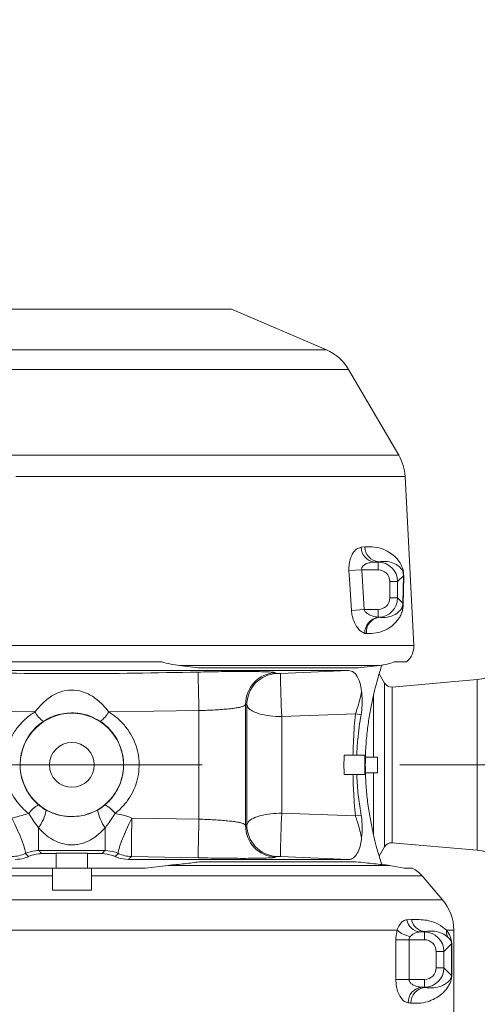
# Model space of a CAD drawing. Header units: millimetres. Extents: x 0 to 16820, y 0 to 11880.
# Tile 31 of 99: x 3908 to 4026, y 6269 to 6522. Entities that reach past the tile are written whole.
import ezdxf

# ---------------------------------------------------------------- set-up
doc = ezdxf.new("R2010")
doc.units = ezdxf.units.MM
doc.header["$LTSCALE"] = 20
doc.linetypes.add('CENTERX2', pattern=[20.32, 12.7, -2.54, 2.54, -2.54])
doc.styles.add('SLDTEXTSTYLE0', font='TXT', dxfattribs={"width": 0.605})
doc.dimstyles.new('SLDDIMSTYLE1', dxfattribs={"dimtxt": 140, "dimasz": 100, "dimexe": 0, "dimexo": 0.0625, "dimgap": 35, "dimtad": 1, "dimtoh": 1, "dimdec": 4, "dimlfac": 20, "dimzin": 12, "dimdsep": 46, "dimtxsty": 'SLDTEXTSTYLE0', "dimsah": 1, "dimcen": 0.09, "dimadec": 1, "dimazin": 0, "dimtfac": 1, "dimtofl": 0, "dimtmove": 0, "dimatfit": 3, "dimfxl": 0, "dimfrac": 2, "dimtolj": 1, "dimtzin": 12, "dimarcsym": 0})

# ---------------------------------------------------------------- blocks, each defined once
blk = doc.blocks.new('*D4')
at = {"color": 7, "linetype": 'Continuous', "lineweight": 0}
for p, q in [((1293.27, 6330.23), (473.82, 6330.23)), ((4279.76, 6330.23), (5099.21, 6330.23))]:
    blk.add_line(p, q, dxfattribs=at)
blk.add_arc((2786.51, 6330.23), 2282.69, 0, 180, dxfattribs=at)
for points in [[(503.82, 6330.23), (521, 6429.88), (491.01, 6430.54)], [(5069.21, 6330.23), (5082.02, 6430.54), (5052.02, 6429.88)]]:
    blk.add_solid(points, dxfattribs=at)
at = {"color": 7, "linetype": 'Continuous', "lineweight": 0, "char_height": 140, "attachment_point": 1, "style": 'SLDTEXTSTYLE0'}
for s, insert in [('180°', (2643.72, 8793.4)), ('+', (2531.48, 8793.4))]:
    blk.add_mtext(s, dxfattribs=dict(at, insert=insert))
blk = doc.blocks.new('*D5')
at = {"color": 7, "linetype": 'Continuous', "lineweight": 0}
for p, q in [((1293.27, 6330.23), (473.82, 6330.23)), ((4279.76, 6330.23), (5099.21, 6330.23))]:
    blk.add_line(p, q, dxfattribs=at)
blk.add_arc((2786.51, 6330.23), 2282.69, 180, 0, dxfattribs=at)
for points in [[(503.82, 6330.23), (491.01, 6229.93), (521, 6230.59)], [(5069.21, 6330.23), (5052.02, 6230.59), (5082.02, 6229.93)]]:
    blk.add_solid(points, dxfattribs=at)
at = {"color": 7, "linetype": 'Continuous', "lineweight": 0, "char_height": 140, "attachment_point": 1, "style": 'SLDTEXTSTYLE0'}
for s, insert in [('180°', (2619.58, 4228.01)), ('-', (2555.62, 4228.01))]:
    blk.add_mtext(s, dxfattribs=dict(at, insert=insert))

msp = doc.modelspace()

# ---------------------------------------------------------------- linework, layer by layer
at = {"color": 7, "linetype": 'Continuous', "lineweight": 0}
for p, q in [((3880.5138564, 6447.2342175), (3962.5138564, 6447.2342175)), ((3986.8734903, 6436.7943744), (3962.5138564, 6447.2342175)), ((4005.3890337, 6409.7482473), (3992.5103254, 6431.8136231)), ((4009.2823417, 6360.9440322), (4007.0087215, 6404.3272897)), ((3898.4634835, 6356.7342175), (3944.5642293, 6356.7342175)), ((4004.2045326, 6356.7342175), (4007.35713, 6356.7342175)), ((3992.501698, 6354.5114845), (3856.1422934, 6354.5114845)), ((3949.1032497, 6355.7583136), (3953.8966811, 6355.1687505)), ((3994.9947564, 6355.1687505), (3953.8966811, 6355.1687505)), ((3994.9947564, 6355.1687505), (4000.4763386, 6355.7583136)), ((4001.7818056, 6351.2342175), (4000.3833896, 6353.656345)), ((4025.5597253, 6352.1553415), (4003.6881679, 6350.2418281)), ((3998.8950542, 6348.0867317), (3998.8950542, 6332.2342175)), ((3993.6505288, 6332.7342175), (3991.4350386, 6332.7342175)), ((3993.649257, 6332.7342175), (3994.6314238, 6332.7342175)), ((3994.6314238, 6332.7342175), (3996.6749003, 6332.7342175)), ((3996.6749003, 6327.7342175), (3996.6749003, 6332.7342175)), ((3996.8157741, 6332.2342175), (3998.8950542, 6332.2342175)), ((3998.8950542, 6332.2342175), (3999.9567839, 6332.2342175)), ((3999.9567839, 6328.2342175), (3999.9567839, 6332.2342175)), ((3993.6505535, 6327.7342175), (3991.4350386, 6327.7342175)), ((3993.6492569, 6327.7342175), (3994.6314238, 6327.7342175)), ((3994.6314238, 6327.7342175), (3996.6749003, 6327.7342175)), ((3996.8157741, 6328.2342175), (3998.8950542, 6328.2342175)), ((3998.8950542, 6328.2342175), (3998.8950542, 6312.4643355)), ((3998.8950542, 6328.2342175), (3999.9567839, 6328.2342175)), ((3922.1000776, 6316.9851413), (3920.9296636, 6316.9850517)), ((4000.3833403, 6306.8120046), (4001.7818056, 6309.2342175)), ((4003.6881679, 6310.2266069), (4025.5597253, 6308.3130936)), ((3913.7875904, 6307.4551228), (3917.5138564, 6307.4547088)), ((3925.5138564, 6307.601556), (3917.5138564, 6307.6012993)), ((3917.5138564, 6307.4547088), (3917.5138564, 6307.6012993)), ((3917.5138564, 6303.7342175), (3917.5138564, 6307.4547088)), ((3925.5138564, 6307.4549384), (3925.5138564, 6307.601556)), ((3925.5138564, 6307.4549384), (3929.2400625, 6307.4553407)), ((3925.5138564, 6303.7342175), (3925.5138564, 6307.4549384)), ((3902.6256434, 6303.7342175), (3916.5138564, 6303.7342175)), ((3926.5138564, 6303.7342175), (3916.5138564, 6303.7342175)), ((3926.5138564, 6303.7342175), (3940.4020694, 6303.7342175)), ((3936.0415742, 6305.9569506), (3992.501698, 6305.9569506)), ((3940.4020694, 6303.7342175), (3946.1129191, 6304.4407106)), ((3954.2399927, 6305.3525826), (3994.5138564, 6305.3525826)), ((4003.0556717, 6304.4407106), (4006.7733999, 6303.7342175)), ((4006.7733999, 6303.7342175), (4008.8405668, 6303.7342175)), ((3916.5138564, 6298.0876012), (3916.5138564, 6301.7580245)), ((3926.5138564, 6298.0876012), (3926.5138564, 6301.7580245)), ((4016.6384826, 6295.6006331), (4011.3792382, 6301.7580245)), ((4019.5138564, 6245.786736), (4019.5138564, 6287.8069692))]:
    msp.add_line(p, q, dxfattribs=at)
at = {"color": 8, "linetype": 'Continuous', "lineweight": 0}
for p, q in [((3856.1542225, 6436.7943744), (3986.8734903, 6436.7943744)), ((3992.5103254, 6431.8136231), (3872.0526137, 6431.8136231)), ((3900.9168363, 6409.7482473), (4005.3890337, 6409.7482473)), ((4007.0087215, 6404.3272897), (3907.1184523, 6404.3272897)), ((3995.7684944, 6386.1187218), (3996.7194791, 6386.2089196)), ((3999.1995466, 6382.3335475), (4000.1044652, 6382.3335475)), ((4000.1044652, 6382.3335475), (4000.1946631, 6382.4237453)), ((4000.1044652, 6382.3335475), (4000.1044652, 6380.3362884)), ((3995.8976892, 6380.3362884), (3992.6238329, 6380.1269446)), ((3995.8976892, 6380.3362884), (3996.5492527, 6370.1321467)), ((4000.1044652, 6380.3362884), (3995.8976892, 6380.3362884)), ((4003.1003539, 6373.1280353), (4003.1003539, 6377.3403998)), ((4005.0976129, 6377.3403998), (4003.1003539, 6377.3403998)), ((4006.5910118, 6378.8337987), (4005.0976129, 6377.3403998)), ((4005.0976129, 6377.3403998), (4005.0976129, 6373.1280353)), ((4006.4675792, 6371.7580689), (4006.5910118, 6378.8337987)), ((4006.6686159, 6378.6244548), (4006.5665143, 6371.5487251)), ((4005.0976129, 6373.1280353), (4003.1003539, 6373.1280353)), ((4005.0976129, 6373.1280353), (4006.4675792, 6371.7580689)), ((3996.5492527, 6370.1321467), (3993.2660648, 6369.9228028)), ((3996.5492527, 6370.1321467), (4000.1044652, 6370.1321467)), ((4000.1044652, 6368.1634737), (4000.1044652, 6370.1321467)), ((4000.1044652, 6368.1634737), (4000.3471, 6368.1410425)), ((3997.0948846, 6363.9424152), (3996.6773378, 6364.0167841)), ((3852.7003491, 6360.9440322), (4009.2823417, 6360.9440322)), ((4000.4763386, 6355.7583136), (3949.1032497, 6355.7583136)), ((3975.0715629, 6353.7326241), (3992.501698, 6354.5114845)), ((3973.7788249, 6353.9152573), (3974.0781532, 6353.7207341)), ((4025.5597253, 6308.3130936), (4025.5597253, 6352.1553415)), ((4001.7818056, 6351.2342175), (4001.7818056, 6309.2342175)), ((4003.6881679, 6350.2418281), (4003.6881679, 6310.2266069)), ((3912.04328, 6343.8427403), (3888.9014312, 6344.1668514)), ((3954.1262816, 6344.1668514), (3930.9844328, 6343.8427403)), ((3954.1262816, 6316.3015836), (3954.1262816, 6344.1668514)), ((3966.109836, 6345.7865716), (3966.109836, 6314.6818635)), ((3966.4294739, 6345.5732369), (3966.109836, 6345.7865716)), ((3966.4294739, 6314.8951982), (3966.4294739, 6345.5732369)), ((3994.2893983, 6343.317167), (3975.4171398, 6342.6417138)), ((3975.4171398, 6342.6417138), (3975.4171398, 6317.8267213)), ((3995.7443671, 6343.0984052), (3994.2893983, 6343.317167)), ((3906.1234415, 6316.5745172), (3910.4373432, 6317.7492823)), ((3936.9044583, 6316.5745152), (3954.1262816, 6316.3015836)), ((3975.4171398, 6317.8267213), (3994.2893983, 6317.151268)), ((3995.7443671, 6317.3700299), (3994.2893983, 6317.151268)), ((3966.109836, 6314.6818635), (3966.4294739, 6314.8951982)), ((3933.4585759, 6307.491409), (3932.6550519, 6306.7024919)), ((3953.9363474, 6306.3908048), (3936.806771, 6306.7013821)), ((3974.0781532, 6306.747701), (3973.7788249, 6306.5531777)), ((3992.501698, 6305.9569506), (3975.0715629, 6306.735811)), ((3946.1129191, 6304.4407106), (4003.0556717, 6304.4407106)), ((3916.5138564, 6301.7580245), (3845.4617296, 6301.7580245)), ((4011.3792382, 6301.7580245), (3926.5138564, 6301.7580245)), ((3843.0032956, 6295.6006331), (4016.6384826, 6295.6006331)), ((4007.4674402, 6290.4477915), (4008.6514156, 6290.5422697)), ((4004.9705989, 6287.8069692), (3860.2584403, 6287.8069692)), ((4012.1256206, 6287.4595183), (4010.9000459, 6287.3335475)), ((4010.9000459, 6287.3335475), (4011.9996497, 6287.3335475)), ((4011.9996497, 6287.3335475), (4012.1256206, 6287.4595183)), ((4011.9996497, 6287.3335475), (4011.9996497, 6285.3362884)), ((4019.5138564, 6287.8069692), (4017.6246428, 6287.8069692)), ((4004.653627, 6275.1321467), (4004.653627, 6285.3362884)), ((4008.047087, 6285.3362884), (4004.653627, 6285.3362884)), ((4008.047087, 6285.3362884), (4008.047087, 6275.1321467)), ((4011.9996497, 6285.3362884), (4008.047087, 6285.3362884)), ((4018.9715751, 6284.3191776), (4016.9927974, 6282.3403998)), ((4018.9715751, 6276.1492575), (4018.9715751, 6284.3191776)), ((4018.9875742, 6284.3191776), (4018.9715751, 6284.3191776)), ((4018.9875742, 6284.3191776), (4018.9875742, 6276.1492575)), ((4014.9955383, 6278.1280353), (4014.9955383, 6282.3403998)), ((4016.9927974, 6282.3403998), (4014.9955383, 6282.3403998)), ((4016.9927974, 6282.3403998), (4016.9927974, 6278.1280353)), ((4016.9927974, 6278.1280353), (4014.9955383, 6278.1280353)), ((4016.9927974, 6278.1280353), (4018.9715751, 6276.1492575)), ((4018.9875742, 6276.1492575), (4018.9715751, 6276.1492575)), ((4008.047087, 6275.1321467), (4004.653627, 6275.1321467)), ((4008.047087, 6275.1321467), (4011.9996497, 6275.1321467)), ((4011.9996497, 6273.1348876), (4011.9996497, 6275.1321467)), ((4011.9996497, 6273.1348876), (4011.3456764, 6273.1348876)), ((4012.071708, 6273.0628293), (4011.9996497, 6273.1348876))]:
    msp.add_line(p, q, dxfattribs=at)
at = {"color": 7, "linetype": 'CENTERX2', "lineweight": 0}
msp.add_line((2786.5138564, 6330.2342175), (4279.7581291, 6330.2342175), dxfattribs=at)
at = {"color": 8, "linetype": 'Continuous', "lineweight": 0, "flags": 128}
for points in [[(3993.2660648, 6369.9228028), (3992.7636941, 6377.9070069), (3992.6238329, 6380.1269446)], [(3906.1234415, 6316.5745172), (3906.8650385, 6315.0407861), (3907.5726178, 6313.4909833), (3908.213722, 6311.9961998), (3908.758943, 6310.6250028), (3909.1832712, 6309.4402903), (3909.4672421, 6308.4964061), (3909.5978298, 6307.8366472), (3909.569044, 6307.4912773)], [(3936.9044583, 6316.5745152), (3936.1628031, 6315.0408157), (3935.4551681, 6313.4910431), (3934.8140132, 6311.9962867), (3934.2687485, 6310.6251122), (3933.8443857, 6309.4404162), (3933.5603907, 6308.4965416), (3933.4297905, 6307.8367847), (3933.4585759, 6307.491409)], [(3936.9044583, 6316.5745152), (3936.8827915, 6314.8348947), (3936.8621664, 6313.0883285), (3936.8435744, 6311.4187825), (3936.8279094, 6309.9065198), (3936.8159245, 6308.6242421), (3936.8081958, 6307.6335947), (3936.805095, 6306.9822029), (3936.806771, 6306.7013821)], [(3912.9568312, 6314.0865714), (3912.9646142, 6312.9170746), (3912.9715392, 6311.8280193), (3912.9774386, 6310.8457853), (3912.9821694, 6309.9941651), (3912.9856171, 6309.2937871), (3912.987698, 6308.7616165), (3912.9883619, 6308.4105438), (3912.9875926, 6308.2490731)], [(3930.0712061, 6314.0868144), (3930.0633627, 6312.9173246), (3930.0563839, 6311.8282757), (3930.0504387, 6310.8460469), (3930.0456711, 6309.9944304), (3930.0421967, 6309.2940543), (3930.0400995, 6308.7618836), (3930.0394304, 6308.4108086), (3930.0402056, 6308.2493333)], [(3910.3726376, 6306.7023828), (3910.0892056, 6306.9813193), (3909.569044, 6307.4912773)]]:
    msp.add_lwpolyline(points, dxfattribs=at)
at = {"color": 7, "linetype": 'Continuous', "lineweight": 30}
msp.add_circle((2786.5138564, 6330.2342175), 2051, dxfattribs=at)
at = {"color": 7, "linetype": 'Continuous', "lineweight": 0}
msp.add_circle((3921.5138564, 6330.2342175), 5.75, dxfattribs=at)
for centre, radius, start, end in [((3982.1464587, 6425.7646341), 12, 30.270460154, 66.801409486), ((3995.0251671, 6403.6992582), 12, 3, 30.270460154), ((4024.5138564, 6364.1096778), 12, 275, 0), ((4004.289194, 6360.6823524), 5, 307.849334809, 3), ((4003.5138564, 6352.2342175), 2, 210, 275), ((3921.5138564, 6330.2342175), 13.2620389, 272.533467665, 267.475304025), ((4023.3372329, 6330.2342175), 32, 175.519201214, 184.480798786), ((4003.5138564, 6308.2342175), 2, 85, 150), ((4024.5138564, 6296.3587572), 12, 0, 85), ((4005.2961541, 6296.5622486), 8, 40.50180387, 63.70125255), ((4007.5138564, 6287.8069692), 12, 0, 40.50180387)]:
    msp.add_arc(centre, radius, start, end, dxfattribs=at)
at = {"color": 8, "linetype": 'Continuous', "lineweight": 0}
for centre, radius, start, end in [((3999.6070549, 6386.1505485), 3.8386925, 180.475046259, 263.906106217), ((4000.5731997, 6386.2591587), 3.854048, 180.746895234, 264.363440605), ((4007.1485061, 6378.9214068), 0.5643359, 188.930783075, 211.748873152), ((4006.9305254, 6371.8488054), 0.4717545, 191.089275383, 219.501185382), ((4000.8638245, 6364.0463247), 4.1865909, 100.450086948, 180.404282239), ((4000.9645169, 6364.3039168), 3.8864814, 99.140889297, 185.337089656), ((4451.1050839, 6358.6483657), 497.1897466, 180.5267356, 181.66907508), ((3974.1171805, 6345.9140491), 8.0083592, 92.42148481, 180.912076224), ((3974.4352862, 6345.7215171), 8.0071853, 92.556329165, 181.061086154), ((4145.2539655, 6353.4844248), 170.1825836, 179.916438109, 183.652915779), ((3918.0985806, 6347.1303678), 6.8902221, 208.499031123, 235.76953485), ((3924.9291322, 6347.1303678), 6.8902221, 304.23046515, 331.500968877), ((3916.0463469, 6313.8595896), 6.8257331, 116.615304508, 145.25973677), ((3926.9815979, 6313.859655), 6.8257463, 34.741046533, 63.385561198), ((3904.1511677, 6320.5795959), 10.9407074, 323.596082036, 349.759864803), ((3938.8746047, 6320.5788665), 10.9383074, 190.237500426, 216.406859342), ((4451.1050839, 6301.8200693), 497.1897467, 178.33092492, 179.4732644), ((4145.2539655, 6306.9840103), 170.1825836, 176.347084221, 180.083561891), ((3974.1171805, 6314.5543859), 8.0083592, 179.087923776, 267.57851519), ((3974.4352862, 6314.746918), 8.0071853, 178.938913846, 267.443670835), ((3906.1006685, 6314.7018664), 8.0013888, 270.862608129, 295.688084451), ((3936.9272303, 6314.7018666), 8.0013913, 244.309707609, 269.137391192), ((4011.1897647, 6291.1017618), 3.7793354, 189.964527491, 265.603469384), ((4012.3872778, 6291.25346), 3.8029539, 190.778342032, 266.054722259), ((4009.7767569, 6293.4006155), 7.3748243, 229.330256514, 259.058739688), ((4021.3724063, 6287.6219412), 3.7523282, 177.173588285, 204.89819661), ((4011.7164604, 6269.257221), 3.8953535, 95.462038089, 181.718998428), ((4012.4227283, 6269.1748795), 3.9037635, 95.158914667, 181.564303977)]:
    msp.add_arc(centre, radius, start, end, dxfattribs=at)
for centre, major_axis, ratio, start_param, end_param in [((3921.5138564, 6384.7477618), (90.3167896, 0), 0.052407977, 5.7479462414, 5.7699586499), ((4000.0962368, 6377.3321714), (3.537484, 3.537484), 0.9994487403, 5.4991566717, 7.0672139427), ((4000.0962368, 6377.3321714), (2.1271387, 2.1271387), 0.9972646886, 5.4991566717, 7.0672139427), ((4000.0962368, 6373.1362637), (2.1271387, -2.1271387), 0.9972646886, 5.4991566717, 7.0672139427), ((4000.0962368, 6373.1362637), (3.537484, -3.537484), 0.9994487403, 5.5476912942, 7.0672139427), ((4011.9914213, 6282.3321714), (3.537484, 3.537484), 0.9994487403, 5.4991566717, 7.0672139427), ((4011.9914213, 6282.3321714), (2.1271387, 2.1271387), 0.9972646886, 5.4991566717, 7.0672139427), ((4011.9914213, 6278.1362637), (3.537484, -3.537484), 0.9994487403, 5.4991566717, 7.0672139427), ((4011.9914213, 6278.1362637), (2.1271387, -2.1271387), 0.9972646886, 5.4991566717, 7.0672139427), ((3921.5138564, 6270.6028573), (102, 0), 0.0524077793, 0.4782056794, 0.4934496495), ((3921.5138564, 6266.6083392), (98, 0), 0.0545468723, 0.4782056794, 0.4934496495)]:
    msp.add_ellipse(centre, major_axis=major_axis, ratio=ratio, start_param=start_param, end_param=end_param, dxfattribs=at)
for points, knots in [([(3992.6238329, 6380.1269446), (3992.6199717, 6380.702024), (3992.6122887, 6381.8463137), (3993.0092329, 6383.4153939), (3993.6624909, 6384.740288), (3994.6080784, 6385.8012337), (3995.3604329, 6386.0070768), (3995.7684944, 6386.1187218)], [0, 0, 0, 0, 0.1790672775, 0.3563070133, 0.5399787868, 0.7504940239, 1, 1, 1, 1]), ([(3996.7194791, 6386.2089196), (3997.5643857, 6386.2334182), (3999.2574116, 6386.2825085), (4001.4484628, 6385.6666397), (4003.229734, 6384.7436748), (4004.4961651, 6383.7147499), (4005.3060228, 6382.7853789), (4005.8060215, 6382.0213268), (4006.1567637, 6381.3212902), (4006.3923483, 6380.689567), (4006.5483181, 6380.0520972), (4006.6267598, 6379.55509), (4006.6679979, 6379.0672496), (4006.6684063, 6378.7746498), (4006.6686159, 6378.6244548)], [0, 0, 0, 0, 0.1776877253, 0.3560511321, 0.5340592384, 0.6750941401, 0.7708192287, 0.8363565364, 0.8818959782, 0.9286067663, 0.951593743, 0.9699652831, 0.9845828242, 1, 1, 1, 1]), ([(3999.1995466, 6382.3335475), (3998.7777082, 6382.2978816), (3998.025446, 6382.234279), (3997.0544387, 6381.9004385), (3996.4285565, 6381.5210084), (3996.1011906, 6381.1695121), (3995.9458323, 6380.8967376), (3995.8668108, 6380.623295), (3995.8877688, 6380.4284959), (3995.8976892, 6380.3362884)], [0, 0, 0, 0, 0.3081243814, 0.5494766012, 0.7318943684, 0.8191768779, 0.8760205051, 0.9413147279, 1, 1, 1, 1]), ([(4006.5910118, 6378.8337987), (4006.5922053, 6378.88278), (4006.594139, 6378.9621375), (4006.5902695, 6379.1005127), (4006.5819161, 6379.2202015), (4006.5656177, 6379.3634741), (4006.5451022, 6379.4851776), (4006.5030291, 6379.678837), (4006.4077324, 6379.9834535), (4006.2519445, 6380.2998398), (4006.0182023, 6380.6530275), (4005.6841841, 6381.0308788), (4005.1487576, 6381.4808525), (4004.1440393, 6382.0518416), (4002.567622, 6382.5883757), (4000.9854841, 6382.4786106), (4000.1946631, 6382.4237453)], [0, 0, 0, 0, 0.0059515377, 0.0096424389, 0.0146786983, 0.0183388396, 0.0259513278, 0.0311106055, 0.0500238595, 0.093346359, 0.1380983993, 0.2042316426, 0.3024066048, 0.4483718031, 0.7242723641, 1, 1, 1, 1]), ([(3996.6773378, 6364.0167841), (3996.1658875, 6364.2808106), (3995.1935583, 6364.7827571), (3994.0726632, 6366.5376339), (3993.4434133, 6368.3250526), (3993.3199325, 6369.4375031), (3993.2660648, 6369.9228028)], [0, 0, 0, 0, 0.3290264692, 0.6255192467, 0.8366350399, 1, 1, 1, 1]), ([(3996.5492527, 6370.1321467), (3996.5861513, 6370.0100766), (3996.6375669, 6369.8399807), (3996.8827268, 6369.462857), (3997.4774302, 6368.9385644), (3998.6317254, 6368.4029756), (3999.5801655, 6368.2487371), (4000.1044652, 6368.1634737)], [0, 0, 0, 0, 0.0823542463, 0.1147548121, 0.2964146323, 0.6110565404, 1, 1, 1, 1]), ([(4006.5665143, 6371.5487251), (4006.5545023, 6371.3016329), (4006.5226802, 6370.647036), (4006.3009424, 6369.6652961), (4005.921279, 6368.6547292), (4005.1337157, 6367.3696669), (4003.8840987, 6365.9711224), (4001.9635969, 6364.7920764), (3999.7312775, 6364.0257802), (3997.9644095, 6363.9699103), (3997.0948846, 6363.9424152)], [0, 0, 0, 0, 0.0281245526, 0.0745076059, 0.1568941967, 0.2396887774, 0.4310044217, 0.6230137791, 0.8144745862, 1, 1, 1, 1]), ([(4000.3471, 6368.1410425), (4000.8911789, 6368.1176708), (4002.2809405, 6368.0579715), (4004.0906918, 6368.6002812), (4005.3222124, 6369.3796727), (4005.9998159, 6370.2269415), (4006.2645089, 6370.7103907), (4006.4121945, 6371.2107521), (4006.4592289, 6371.5587918), (4006.4656915, 6371.7130198), (4006.4675792, 6371.7580689)], [0, 0, 0, 0, 0.18885416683, 0.48239742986, 0.77854417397, 0.85926225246, 0.94040752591, 0.98022703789, 0.99422442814, 1, 1, 1, 1]), ([(3953.9363474, 6354.0776303), (3954.85343, 6354.0979457), (3956.8944604, 6354.143159), (3959.987733, 6354.1905187), (3963.1360555, 6354.220916), (3966.0278721, 6354.2278291), (3968.605609, 6354.2118149), (3970.7383537, 6354.1717122), (3972.3581012, 6354.1082471), (3973.4371896, 6354.0240597), (3973.6649389, 6353.9515272), (3973.7788249, 6353.9152573)], [0, 0, 0, 0, 0.0893905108, 0.1989447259, 0.3085051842, 0.421444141, 0.5343971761, 0.6508234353, 0.7672714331, 0.883624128, 1, 1, 1, 1]), ([(3889.0913654, 6354.0776303), (3899.8956145, 6353.8752724), (3921.5106069, 6353.470435), (3943.1256025, 6353.8751913), (3953.9363474, 6354.0776303)], [0, 0, 0, 0, 0.499849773, 1, 1, 1, 1]), ([(3974.0781532, 6353.7207341), (3974.0963345, 6353.7176676), (3974.1326938, 6353.7115354), (3974.3411361, 6353.7106402), (3974.6323939, 6353.7163457), (3974.8956694, 6353.7252535), (3975.0410625, 6353.731346), (3975.0715629, 6353.7326241)], [0, 0, 0, 0, 0.2423935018, 0.4847426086, 0.7204544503, 0.9413573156, 1, 1, 1, 1]), ([(3912.04328, 6343.8427403), (3912.4660932, 6344.3709811), (3913.3122268, 6345.4280961), (3914.7828859, 6346.824558), (3916.6854117, 6348.2092007), (3919.1019644, 6349.2985972), (3922.1327987, 6349.6080331), (3925.1328016, 6348.8803993), (3927.9119811, 6347.2123471), (3929.8301995, 6345.3219252), (3930.7650252, 6344.1239178), (3930.9844328, 6343.8427403)], [0, 0, 0, 0, 0.0891512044, 0.1784093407, 0.2636732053, 0.3993353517, 0.525952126, 0.6539307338, 0.7986245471, 0.9527363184, 1, 1, 1, 1]), ([(3994.2893983, 6343.317167), (3994.487338, 6343.9308831), (3994.8850397, 6345.1639661), (3995.4714662, 6347.1139474), (3995.7445145, 6348.3814325), (3995.8756353, 6348.9900928)], [0, 0, 0, 0, 0.33995427, 0.6830387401, 1, 1, 1, 1]), ([(3966.109836, 6345.7865716), (3966.0424562, 6345.6816827), (3965.9059672, 6345.4692127), (3965.2575177, 6345.1989514), (3964.2787269, 6344.9594444), (3962.9977413, 6344.7585363), (3961.4361138, 6344.586032), (3959.6996708, 6344.4440381), (3957.7906741, 6344.3248679), (3955.9235418, 6344.2329992), (3954.6792759, 6344.1872043), (3954.1262816, 6344.1668514)], [0, 0, 0, 0, 0.118625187, 0.240295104, 0.3558586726, 0.4748894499, 0.5849363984, 0.6984336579, 0.8040123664, 0.9128963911, 1, 1, 1, 1]), ([(3975.4171398, 6342.6417138), (3975.142142, 6342.6434653), (3973.8382862, 6342.6517699), (3971.4846139, 6342.8755), (3968.8467039, 6343.5282024), (3966.9372427, 6344.475587), (3966.5980585, 6345.2088055), (3966.4294739, 6345.5732369)], [0, 0, 0, 0, 0.0606644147, 0.2876301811, 0.5250379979, 0.7639297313, 1, 1, 1, 1]), ([(3910.4373432, 6317.7492823), (3909.8547405, 6318.2468238), (3908.5921561, 6319.3250684), (3906.9641251, 6321.3430573), (3905.6203367, 6323.6849867), (3904.6952725, 6326.2387124), (3904.2247326, 6328.8924466), (3904.2286031, 6331.6409424), (3904.7244143, 6334.3609387), (3905.714381, 6336.994257), (3907.1446738, 6339.3983271), (3908.9758566, 6341.5284655), (3910.6661858, 6342.9554947), (3911.7496454, 6343.653555), (3912.04328, 6343.8427403)], [0, 0, 0, 0, 0.0748788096, 0.1622732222, 0.2521395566, 0.3373508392, 0.425244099, 0.5122895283, 0.6023625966, 0.6920344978, 0.7846808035, 0.8740244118, 0.9658586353, 1, 1, 1, 1]), ([(3928.805041, 6341.433659), (3928.0011598, 6341.8943161), (3926.5429496, 6342.7299305), (3924.2089266, 6343.3688133), (3921.9809711, 6343.6333278), (3919.7334785, 6343.5219074), (3917.7737864, 6343.1077187), (3916.1084249, 6342.4927442), (3914.9919324, 6341.9278195), (3914.391291, 6341.5419773), (3914.2226717, 6341.433659)], [0, 0, 0, 0, 0.1789375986, 0.3245860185, 0.4701094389, 0.6144699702, 0.7590537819, 0.8600337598, 0.9607069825, 1, 1, 1, 1]), ([(3930.9844328, 6343.8427403), (3931.2990055, 6343.6395107), (3932.3862451, 6342.9370993), (3934.1000828, 6341.4817575), (3935.8868983, 6339.3875978), (3937.2888438, 6337.0282877), (3938.2521932, 6334.5224458), (3938.7751437, 6331.8547673), (3938.8238733, 6329.1317507), (3938.3778365, 6326.3867087), (3937.4466528, 6323.7564538), (3936.0459345, 6321.308991), (3934.4050163, 6319.292002), (3933.1365136, 6318.2135777), (3932.5905594, 6317.7494318)], [0, 0, 0, 0, 0.03660404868, 0.12651251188, 0.21891052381, 0.30482532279, 0.39326827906, 0.47889548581, 0.56736994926, 0.65579523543, 0.74730099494, 0.83723603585, 0.92994759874, 1, 1, 1, 1]), ([(3993.6505285, 6332.7342041), (3993.6897113, 6334.0627572), (3993.7624053, 6336.5275648), (3993.9875278, 6340.0778914), (3994.1876193, 6342.2250095), (3994.2893983, 6343.317167)], [0, 0, 0, 0, 0.364874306, 0.6769356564, 1, 1, 1, 1]), ([(3914.2226717, 6341.433659), (3913.9967679, 6341.2773477), (3913.1719752, 6340.7066427), (3911.8697147, 6339.5280551), (3910.4768216, 6337.7921412), (3909.3710307, 6335.8042689), (3908.6173636, 6333.6651983), (3908.2294126, 6331.4134766), (3908.220472, 6329.1800477), (3908.5778741, 6326.9776356), (3909.2721343, 6324.8991505), (3910.3054047, 6322.9510045), (3911.5477961, 6321.2841405), (3912.5403476, 6320.3732505), (3912.9884327, 6319.9620312)], [0, 0, 0, 0, 0.033304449, 0.1215971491, 0.2122840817, 0.3024735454, 0.3953811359, 0.4835662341, 0.5745526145, 0.6606466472, 0.7492853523, 0.8365567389, 0.9262139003, 1, 1, 1, 1]), ([(3930.0394258, 6319.9621546), (3930.4593578, 6320.3456899), (3931.4260125, 6321.2285618), (3932.6857472, 6322.8873824), (3933.7507019, 6324.8773855), (3934.4731345, 6327.0527915), (3934.8161385, 6329.2823725), (3934.7845338, 6331.5398699), (3934.3948276, 6333.7094535), (3933.6563567, 6335.7915091), (3932.6003536, 6337.7139693), (3931.2233333, 6339.4594696), (3929.9077614, 6340.6684693), (3929.047051, 6341.2657257), (3928.805041, 6341.433659)], [0, 0, 0, 0, 0.06901102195, 0.15885863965, 0.25127708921, 0.34068975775, 0.43292323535, 0.5196392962, 0.6090298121, 0.69537086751, 0.78413312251, 0.87298953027, 0.96428788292, 1, 1, 1, 1]), ([(3994.2893983, 6317.151268), (3994.1874936, 6318.24491), (3993.9871525, 6320.3949708), (3993.7622241, 6323.9455573), (3993.6896204, 6326.4087961), (3993.6505533, 6327.7342312)], [0, 0, 0, 0, 0.3234966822, 0.6359828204, 1, 1, 1, 1]), ([(3912.9884327, 6319.9620312), (3913.5164253, 6319.5549024), (3914.1416547, 6319.0727954), (3914.8131689, 6318.6935952), (3914.9176041, 6318.6346213)], [0, 0, 0, 0, 0.8444781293, 1, 1, 1, 1]), ([(3928.1104407, 6318.6348136), (3928.6601875, 6318.967987), (3929.3320187, 6319.3751497), (3929.9306442, 6319.8718878), (3930.0394258, 6319.9621546)], [0, 0, 0, 0, 0.8182809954, 1, 1, 1, 1]), ([(3912.9568312, 6314.0865714), (3912.8364642, 6314.2449589), (3912.3409602, 6314.8969777), (3911.4897433, 6316.1262697), (3910.791897, 6317.202489), (3910.4373432, 6317.7492823)], [0, 0, 0, 0, 0.136324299, 0.5611934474, 1, 1, 1, 1]), ([(3914.9176041, 6318.6346213), (3915.8164712, 6318.2131936), (3917.3800729, 6317.4801095), (3919.4189564, 6317.0844696), (3920.54884, 6317.0101133), (3920.9296636, 6316.9850517)], [0, 0, 0, 0, 0.4727013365, 0.8222756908, 1, 1, 1, 1]), ([(3922.1000776, 6316.9851413), (3922.8607253, 6317.052348), (3924.2987178, 6317.1794011), (3926.2795563, 6317.7328678), (3927.4956833, 6318.3319666), (3928.1104407, 6318.6348136)], [0, 0, 0, 0, 0.3570418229, 0.674981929, 1, 1, 1, 1]), ([(3932.5905594, 6317.7494318), (3932.2668989, 6317.2499314), (3931.6088427, 6316.2343629), (3930.7610345, 6314.9994456), (3930.2335673, 6314.3016156), (3930.0712061, 6314.0868144)], [0, 0, 0, 0, 0.40118520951, 0.81567698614, 1, 1, 1, 1]), ([(3932.5905594, 6317.7494318), (3933.5198011, 6317.5796285), (3934.9952551, 6317.3100141), (3936.3886312, 6316.7732318), (3936.9044583, 6316.5745152)], [0, 0, 0, 0, 0.6298005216, 1, 1, 1, 1]), ([(3954.1262816, 6316.3015836), (3954.7817555, 6316.2771953), (3956.1127863, 6316.2276715), (3958.0410223, 6316.1293715), (3959.8711948, 6316.0115896), (3961.529802, 6315.8727868), (3962.9941068, 6315.7091791), (3964.2174759, 6315.5188674), (3965.1648625, 6315.2957656), (3965.8734381, 6315.0245112), (3966.0263864, 6314.8028198), (3966.109836, 6314.6818635)], [0, 0, 0, 0, 0.1032070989, 0.2095763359, 0.3135916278, 0.4206791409, 0.5272393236, 0.6367904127, 0.7482489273, 0.8626429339, 1, 1, 1, 1]), ([(3966.4294739, 6314.8951982), (3966.5051738, 6315.1153505), (3966.6989203, 6315.6788087), (3967.8734114, 6316.5146529), (3969.9290786, 6317.2509444), (3972.5246849, 6317.740642), (3974.4469238, 6317.7978477), (3975.4171398, 6317.8267213)], [0, 0, 0, 0, 0.14293184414, 0.36581997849, 0.5782136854, 0.7871108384, 1, 1, 1, 1]), ([(3995.8775421, 6311.4901282), (3995.7456062, 6312.0981005), (3995.4707463, 6313.3646796), (3994.9434485, 6315.1077119), (3994.5634205, 6316.3116479), (3994.3730895, 6316.8960947), (3994.3149748, 6317.0727769), (3994.2962667, 6317.1301899), (3994.2893983, 6317.151268)], [0, 0, 0, 0, 0.3167943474, 0.6599726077, 0.899602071, 0.9672223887, 0.9879663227, 1, 1, 1, 1]), ([(3930.0712061, 6314.0868144), (3929.1459046, 6313.1651504), (3927.6557728, 6311.6808766), (3925.2734931, 6310.3959668), (3923.3464627, 6309.8029347), (3921.326845, 6309.6244901), (3919.5253355, 6309.8439319), (3917.8835524, 6310.3788281), (3916.2838288, 6311.182327), (3914.6088357, 6312.3659952), (3913.5073204, 6313.5132324), (3912.9568312, 6314.0865714)], [0, 0, 0, 0, 0.1939484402, 0.3123400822, 0.4244022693, 0.4999518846, 0.6018211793, 0.6829977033, 0.7643919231, 0.8822533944, 1, 1, 1, 1]), ([(3912.9875926, 6308.2490731), (3912.7074982, 6308.2404493), (3911.5223822, 6308.2039613), (3910.414832, 6307.7998668), (3909.569044, 6307.4912773)], [0, 0, 0, 0, 0.2363434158, 1, 1, 1, 1]), ([(3930.0402056, 6308.2493333), (3927.6830648, 6308.26325), (3921.9988816, 6308.2968096), (3916.3146585, 6308.2666979), (3912.9875926, 6308.2490731)], [0, 0, 0, 0, 0.4146841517, 1, 1, 1, 1]), ([(3912.9875926, 6308.2490731), (3913.0653852, 6308.1716617), (3913.3312576, 6307.9070925), (3913.5985243, 6307.6423812), (3913.7875904, 6307.4551228)], [0, 0, 0, 0, 0.2925937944, 1, 1, 1, 1]), ([(3929.2400625, 6307.4553407), (3929.3056616, 6307.520072), (3929.5037633, 6307.7155532), (3929.7704046, 6307.9810791), (3929.9711559, 6308.1806796), (3930.0402056, 6308.2493333)], [0, 0, 0, 0, 0.24516501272, 0.74036997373, 1, 1, 1, 1]), ([(3933.4585759, 6307.491409), (3933.1995598, 6307.6027438), (3932.1325866, 6308.0613692), (3930.941868, 6308.1683346), (3930.0402056, 6308.2493333)], [0, 0, 0, 0, 0.2427577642, 1, 1, 1, 1]), ([(3936.806771, 6306.7013821), (3936.7222274, 6306.6197534), (3936.4667611, 6306.3730948), (3936.2120151, 6306.1237666), (3936.0415742, 6305.9569506)], [0, 0, 0, 0, 0.3309380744, 1, 1, 1, 1]), ([(3973.7788249, 6306.5531777), (3973.6430422, 6306.5121375), (3973.3933509, 6306.4366685), (3972.2215862, 6306.3540862), (3970.6664067, 6306.2951388), (3968.6343822, 6306.2577402), (3966.2241169, 6306.2411295), (3963.4663016, 6306.2460559), (3960.450452, 6306.2722593), (3957.2415382, 6306.3186053), (3955.0380668, 6306.3667385), (3953.9363474, 6306.3908048)], [0, 0, 0, 0, 0.1322508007, 0.2431964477, 0.3541230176, 0.4624358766, 0.5707343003, 0.6780058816, 0.7852684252, 0.8926358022, 1, 1, 1, 1]), ([(3975.0715629, 6306.735811), (3974.9637157, 6306.7401007), (3974.7483961, 6306.7486654), (3974.46104, 6306.7558943), (3974.2349612, 6306.7579467), (3974.1070838, 6306.7547291), (3974.0863026, 6306.7496807), (3974.0781532, 6306.747701)], [0, 0, 0, 0, 0.2064077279, 0.4120979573, 0.6254618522, 0.8531237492, 1, 1, 1, 1]), ([(4004.9705989, 6287.8069692), (4005.1607759, 6288.2664807), (4005.5561878, 6289.2218872), (4006.3278388, 6290.0788416), (4006.9946268, 6290.3953818), (4007.3944607, 6290.439702), (4007.4674402, 6290.4477915)], [0, 0, 0, 0, 0.2848767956, 0.5923096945, 0.9255864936, 1, 1, 1, 1]), ([(4008.6514156, 6290.5422697), (4010.0023753, 6290.5409461), (4012.5779886, 6290.5384229), (4015.6721668, 6289.3942354), (4016.9711302, 6288.3382425), (4017.6246428, 6287.8069692)], [0, 0, 0, 0, 0.35406560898, 0.67502837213, 1, 1, 1, 1]), ([(4004.653627, 6285.3362884), (4004.6563463, 6285.5241676), (4004.6687122, 6286.3785347), (4004.8383024, 6287.1809829), (4004.9705989, 6287.8069692)], [0, 0, 0, 0, 0.2199045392, 1, 1, 1, 1]), ([(4008.3769966, 6286.1598487), (4008.2985866, 6286.0534176), (4008.1592382, 6285.8642709), (4008.0597168, 6285.5690475), (4008.0504877, 6285.3989622), (4008.047087, 6285.3362884)], [0, 0, 0, 0, 0.448299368, 0.7967069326, 1, 1, 1, 1]), ([(4010.9000459, 6287.3335475), (4010.8248069, 6287.3299714), (4010.4246513, 6287.3109521), (4009.758869, 6287.1781483), (4008.9800192, 6286.7954587), (4008.5712088, 6286.3645561), (4008.3769966, 6286.1598487)], [0, 0, 0, 0, 0.0799352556, 0.425132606, 0.7268996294, 1, 1, 1, 1]), ([(4017.9688297, 6286.0421838), (4017.5286806, 6286.3636167), (4016.6463329, 6287.0079791), (4014.6234764, 6287.6624426), (4012.9785374, 6287.5288088), (4012.1256206, 6287.4595183)], [0, 0, 0, 0, 0.3239858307, 0.6494801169, 1, 1, 1, 1]), ([(4017.6246428, 6287.8069692), (4017.7170633, 6287.6834266), (4017.9983765, 6287.3073827), (4018.4027983, 6286.6636627), (4018.7338571, 6285.8589262), (4018.9122513, 6285.2100786), (4018.9706437, 6284.7339652), (4018.9854689, 6284.5050733), (4018.9869305, 6284.3760116), (4018.9875742, 6284.3191776)], [0, 0, 0, 0, 0.1504645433, 0.457989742, 0.765115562, 0.9210202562, 0.9612646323, 0.9829423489, 1, 1, 1, 1]), ([(4018.9715751, 6284.3191776), (4018.971468, 6284.3360755), (4018.9712607, 6284.3687916), (4018.9681103, 6284.4426785), (4018.9568821, 6284.5585788), (4018.907152, 6284.8124057), (4018.6808513, 6285.3228733), (4018.3611578, 6285.6967416), (4018.0336518, 6285.9851084), (4017.9688297, 6286.0421838)], [0, 0, 0, 0, 0.0052267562, 0.0101195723, 0.0253687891, 0.0596985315, 0.2120476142, 0.8440434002, 1, 1, 1, 1]), ([(4018.9875742, 6276.1492575), (4018.9870428, 6276.0979173), (4018.9855798, 6275.9565718), (4018.9719854, 6275.7577221), (4018.9436334, 6275.5058015), (4018.8981339, 6275.2508357), (4018.8257943, 6274.9500015), (4018.7168612, 6274.5988543), (4018.5372637, 6274.1427438), (4018.2324623, 6273.534416), (4017.6990887, 6272.7117076), (4016.7365818, 6271.6125873), (4015.2770652, 6270.4827498), (4013.3155253, 6269.5519498), (4011.1217852, 6268.9721548), (4009.3865488, 6269.0362958), (4008.5204197, 6269.0683112)], [0, 0, 0, 0, 0.0040524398, 0.011156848, 0.0181071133, 0.0332162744, 0.0495151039, 0.0735447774, 0.1093245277, 0.162843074, 0.2428651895, 0.3617917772, 0.5363827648, 0.6909574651, 0.8457439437, 1, 1, 1, 1]), ([(4012.071708, 6273.0628293), (4012.8802303, 6273.0005439), (4014.5031751, 6272.8755186), (4016.2107454, 6273.3709508), (4017.3544542, 6273.9441892), (4018.0174841, 6274.4476489), (4018.3986975, 6274.8314341), (4018.6233909, 6275.1205913), (4018.7593259, 6275.3417639), (4018.843395, 6275.5150098), (4018.8997912, 6275.6664108), (4018.9353892, 6275.7945361), (4018.9560641, 6275.9136532), (4018.9650052, 6275.9920801), (4018.969448, 6276.0520956), (4018.9714259, 6276.1084748), (4018.971533, 6276.1377374), (4018.9715751, 6276.1492575)], [0, 0, 0, 0, 0.231963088, 0.4656189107, 0.6426612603, 0.7632786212, 0.8442556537, 0.8981471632, 0.9338653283, 0.957509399, 0.9731689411, 0.9869668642, 0.9927094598, 0.995219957, 0.9976650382, 0.9990807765, 1, 1, 1, 1]), ([(4007.8228599, 6269.1403695), (4007.505528, 6269.2262693), (4006.8510268, 6269.4034389), (4005.9459742, 6270.3610107), (4005.2314355, 6271.7113341), (4004.7492697, 6273.333183), (4004.68562, 6274.5303827), (4004.653627, 6275.1321467)], [0, 0, 0, 0, 0.2085060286, 0.4300464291, 0.6257181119, 0.8118698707, 1, 1, 1, 1]), ([(4008.047087, 6275.1321467), (4008.0580604, 6275.0175268), (4008.0781409, 6274.8077813), (4008.2718265, 6274.4009291), (4008.699195, 6273.9491842), (4009.4432798, 6273.5215844), (4010.3548888, 6273.2197818), (4011.0172261, 6273.1630304), (4011.3456764, 6273.1348876)], [0, 0, 0, 0, 0.0741029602, 0.1356027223, 0.2953649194, 0.495720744, 0.749930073, 1, 1, 1, 1])]:
    msp.add_open_spline(points, degree=3, knots=knots, dxfattribs=at)
at = {"color": 7, "linetype": 'Continuous', "lineweight": 0}
for points, knots in [([(3949.1032497, 6355.7583136), (3948.3780512, 6355.8540237), (3946.9167976, 6356.0468767), (3945.3522933, 6356.5039719), (3944.5642293, 6356.7342175)], [0, 0, 0, 0, 0.4962851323, 1, 1, 1, 1]), ([(4004.2045326, 6356.7342175), (4003.6357957, 6356.5069049), (4002.4906699, 6356.0492214), (4001.1507669, 6355.8557139), (4000.4763386, 6355.7583136)], [0, 0, 0, 0, 0.4966589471, 1, 1, 1, 1]), ([(3992.501698, 6354.5114845), (3992.9755576, 6354.4158594), (3993.9250398, 6354.2242535), (3995.0225432, 6352.6415158), (3995.633608, 6350.7123952), (3995.8184829, 6349.4052658), (3995.8765364, 6348.9948075)], [0, 0, 0, 0, 0.3006858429, 0.6024902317, 0.8751759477, 1, 1, 1, 1]), ([(3996.8198986, 6330.2342175), (3996.8430356, 6331.6439713), (3996.8900057, 6334.5058977), (3997.2560915, 6338.6525208), (3997.7960115, 6342.5910192), (3998.4689297, 6346.19658), (3999.2102105, 6349.4329265), (3999.9436174, 6352.1892232), (4000.5691392, 6354.3132569), (4000.9572237, 6355.5411794), (4001.0469552, 6355.8167615), (4001.0626575, 6355.8649862)], [0, 0, 0, 0, 0.117156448, 0.2378380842, 0.3549607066, 0.4752681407, 0.596447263, 0.7209624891, 0.8449993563, 0.9728761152, 1, 1, 1, 1]), ([(3995.7443674, 6343.0984051), (3995.8516184, 6343.8949676), (3996.0666003, 6345.4916561), (3996.0253827, 6347.5613728), (3995.9093692, 6348.6797649), (3995.8777196, 6348.984873)], [0, 0, 0, 0, 0.4199373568, 0.8417533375, 1, 1, 1, 1]), ([(3994.6314238, 6332.7342175), (3994.7008425, 6334.0762511), (3994.8277835, 6336.5303291), (3995.2284024, 6340.0050754), (3995.571625, 6342.0627747), (3995.7443674, 6343.0984051)], [0, 0, 0, 0, 0.3747778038, 0.685328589, 1, 1, 1, 1]), ([(4001.0472324, 6304.6515724), (4001.030269, 6304.7037222), (4000.9429779, 6304.9720764), (4000.5809358, 6306.1203678), (4000.0032727, 6308.0721312), (3999.2953048, 6310.6995948), (3998.5513003, 6313.8783886), (3997.8381944, 6317.6004991), (3997.2730053, 6321.64736), (3996.8928184, 6325.9151932), (3996.8444419, 6328.780525), (3996.8198986, 6330.2342175)], [0, 0, 0, 0, 0.028000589, 0.1440863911, 0.2633170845, 0.3836636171, 0.5072503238, 0.6319695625, 0.7604294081, 0.87845666, 1, 1, 1, 1]), ([(3995.7443674, 6317.3700299), (3995.5009852, 6318.8723022), (3995.0071595, 6321.9204335), (3994.7191323, 6325.4865709), (3994.6426263, 6327.4471376), (3994.6314238, 6327.7342175)], [0, 0, 0, 0, 0.45340427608, 0.91996363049, 1, 1, 1, 1]), ([(3995.8788829, 6311.4935315), (3995.9513814, 6312.4036699), (3996.0949608, 6314.2061505), (3995.9360247, 6316.2356124), (3995.770797, 6317.2135934), (3995.7443674, 6317.3700299)], [0, 0, 0, 0, 0.4614374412, 0.9138522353, 1, 1, 1, 1]), ([(3995.8781318, 6311.4870623), (3995.7933113, 6310.9181212), (3995.5927272, 6309.5726863), (3994.9869757, 6307.8181076), (3994.0555503, 6306.4660618), (3993.1662974, 6305.9917771), (3992.6192381, 6305.96311), (3992.501698, 6305.9569506)], [0, 0, 0, 0, 0.1734304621, 0.4101292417, 0.6578161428, 0.9264790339, 1, 1, 1, 1]), ([(3910.3726376, 6306.7023828), (3910.0003329, 6306.546668), (3908.919251, 6306.0945103), (3907.7517713, 6306.0114237), (3906.9863501, 6305.9569506)], [0, 0, 0, 0, 0.34438155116, 1, 1, 1, 1]), ([(3910.3726376, 6306.7023828), (3911.2381754, 6307.0166045), (3912.3509494, 6307.4205819), (3913.5264235, 6307.4488436), (3913.7875904, 6307.4551228)], [0, 0, 0, 0, 0.7778198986, 1, 1, 1, 1]), ([(3929.2400625, 6307.4553407), (3930.1594248, 6307.3761028), (3931.3414226, 6307.274229), (3932.4162331, 6306.8064342), (3932.6550519, 6306.7024919)], [0, 0, 0, 0, 0.7778037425, 1, 1, 1, 1]), ([(3936.0415742, 6305.9569506), (3935.1357589, 6306.0335767), (3933.9676863, 6306.1323881), (3932.8957292, 6306.5979609), (3932.6550519, 6306.7024919)], [0, 0, 0, 0, 0.77547864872, 1, 1, 1, 1]), ([(3916.5138564, 6301.7580245), (3916.5138564, 6301.8243031), (3916.5138564, 6302.5643179), (3916.5138564, 6303.2447713), (3916.5138564, 6303.6919801), (3916.5138564, 6303.7342175)], [0, 0, 0, 0, 0.0817967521, 0.9132786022, 1, 1, 1, 1]), ([(3926.5138564, 6301.7580245), (3926.5138564, 6301.8243031), (3926.5138564, 6302.5643179), (3926.5138564, 6303.2447713), (3926.5138564, 6303.6919801), (3926.5138564, 6303.7342175)], [0, 0, 0, 0, 0.0817967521, 0.9132786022, 1, 1, 1, 1]), ([(3946.1129191, 6304.4407106), (3947.6104867, 6304.5716557), (3950.6389638, 6304.8364613), (3953.0308719, 6305.1792841), (3954.2399927, 6305.3525826)], [0, 0, 0, 0, 0.494495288, 1, 1, 1, 1]), ([(3994.5138564, 6305.3525826), (3996.0700617, 6305.1829284), (3999.2170644, 6304.8398487), (4001.7667937, 6304.5747281), (4003.0556717, 6304.4407106)], [0, 0, 0, 0, 0.4945039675, 1, 1, 1, 1]), ([(3916.5138564, 6298.0876012), (3918.1757423, 6298.0605602), (3921.5090553, 6298.0063228), (3924.842409, 6298.0604568), (3926.5138564, 6298.0876012)], [0, 0, 0, 0, 0.498568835, 1, 1, 1, 1])]:
    msp.add_open_spline(points, degree=3, knots=knots, dxfattribs=at)

# ---------------------------------------------------------------- dimensions: what is measured, and where the dimension line sits
for base, line1, line2, text, picture, middle in [((2786.5138564, 8612.9287632), ((4279.7581291, 6330.2342175), (2786.5138564, 6330.2342175)), ((1293.2695837, 6330.2342175), (2786.5138564, 6330.2342175)), '+<>', '*D4', (2786.5138564, 8612.9287632)), ((2786.5138564, 4047.5396719), ((1293.2695837, 6330.2342175), (2786.5138564, 6330.2342175)), ((4279.7581291, 6330.2342175), (2786.5138564, 6330.2342175)), '-<>', '*D5', (2786.5138564, 4047.5396719))]:
    dim = msp.add_angular_dim_2l(base=base, line1=line1, line2=line2, text=text, dimstyle='SLDDIMSTYLE1', dxfattribs=at)
    dim.commit()
    dim.dimension.update_dxf_attribs({"geometry": picture, "text_midpoint": middle, "dimtype": 162})

doc.saveas('drawing.dxf')
